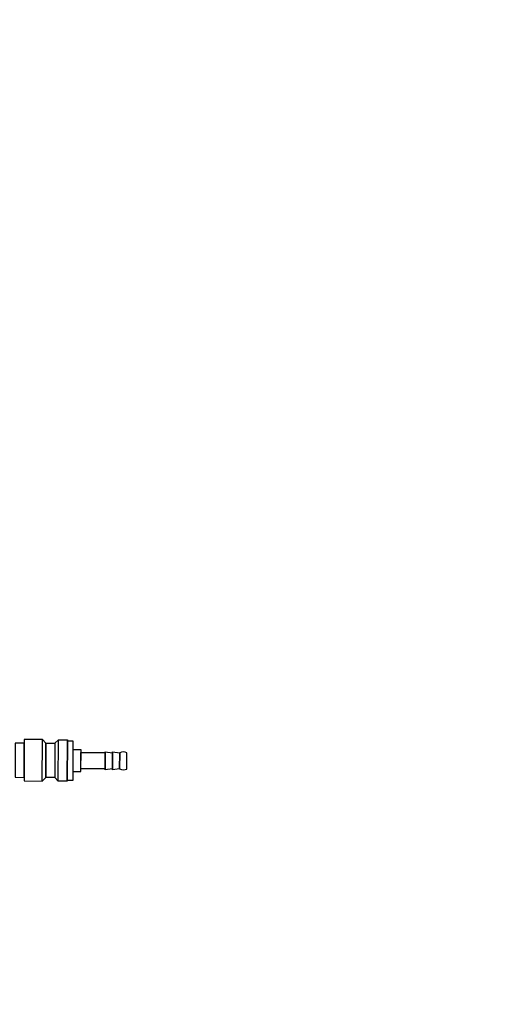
# Model space of a CAD drawing. Header units: millimetres. Extents: x -437 to 139813, y -473 to 90544.
# Tile 49 of 149: x 59809 to 60078, y 62872 to 63418. Entities that reach past the tile are written whole.
import ezdxf

# ---------------------------------------------------------------- set-up
doc = ezdxf.new("R2010")
doc.units = ezdxf.units.MM
doc.linetypes.add('DGN Style 1', pattern=[688.000884, 1.14476, -686.856124])
doc.layers.add('059 Kader (tekening)', color=253, linetype='Continuous', lineweight=13)
for name, color, linetype in [('B4TM', 3, 'Continuous'), ('meubel tek', 7, 'Continuous'), ('Xref', 253, 'Continuous')]:
    doc.layers.add(name, color=color, linetype=linetype)

# ---------------------------------------------------------------- blocks, each defined once
blk = doc.blocks.new('AE1')
at = {"layer": '059 Kader (tekening)', "color": 12, "linetype": 'Continuous', "lineweight": 13}
mesh = blk.add_polyface(dxfattribs=at)
corners = [(0, 0), (1399, 0), (1399, 841), (0, 841)]
mesh.append_faces([[corners[k] for k in face] for face in [(3, 1, 2)]], dxfattribs={"vtx0": -1, "color": 12})
mesh.append_faces([[corners[k] for k in face] for face in [(3, 0, 1)]], dxfattribs={"vtx2": -1, "color": 12})
at = {"layer": '059 Kader (tekening)', "color": 12, "linetype": 'Continuous', "lineweight": 35}
mesh = blk.add_polyface(dxfattribs=at)
corners = [(10, 10), (1389, 10), (1389, 831), (10, 831)]
mesh.append_faces([[corners[k] for k in face] for face in [(0, 2, 3)]], dxfattribs={"vtx0": -1, "color": 12})
mesh.append_faces([[corners[k] for k in face] for face in [(1, 2, 0)]], dxfattribs={"vtx1": -1, "color": 12})
blk = doc.blocks.new('electra en gas-unit ba')
at = {"layer": 'meubel tek', "color": 3}
for p, q in [((-114.8, 285.8), (-114.8, 276.8)), ((-110.8, 285.8), (-110.8, 276.8))]:
    blk.add_line(p, q, dxfattribs=at)
for points in [[(-81.8, 270.3), (-84.8, 270.3), (-84.8, 292.3), (-81.8, 292.3)], [(-81.8, 292.8), (-76.8, 292.8), (-76.8, 269.8), (-81.8, 269.8)], [(-76.8, 269.8), (-74.8, 271.8), (-74.8, 290.8), (-76.8, 292.8)], [(-69.8, 271.8), (-74.8, 271.8), (-74.8, 290.8), (-69.8, 290.8)], [(-67.8, 269.8), (-69.8, 271.8), (-69.8, 290.8), (-67.8, 292.8)], [(-57.8, 292.8), (-67.8, 292.8), (-67.8, 269.8), (-57.8, 269.8)], [(-52.8, 290.8), (-57.8, 290.8), (-57.8, 271.8), (-52.8, 271.8)], [(-106.8, 276.3), (-110.8, 276.8), (-110.8, 285.8), (-106.8, 286.3)], [(-102.8, 276.3), (-106.8, 276.8), (-106.8, 285.8), (-102.8, 286.3)], [(-89.3, 276.8), (-102.8, 276.8), (-102.8, 285.8), (-89.3, 285.8)], [(-84.8, 287.3), (-89.3, 287.3), (-89.3, 275.3), (-84.8, 275.3)]]:
    blk.add_lwpolyline(points, close=True, dxfattribs=at)
for centre, start, end in [((-112.8, 282.05), 61.9275, 118.0725), ((-112.8, 280.55), 241.9275, 298.0725)]:
    blk.add_arc(centre, 4.25, start, end, dxfattribs=at)

msp = doc.modelspace()

# ---------------------------------------------------------------- linework, layer by layer
at = {"layer": 'B4TM'}
msp.add_arc((59679.27, 63289.28), 875, 21.47229, 337.79426, dxfattribs=at)

# ---------------------------------------------------------------- block references
at = {"layer": 'B4TM', "rotation": 179.633272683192}
msp.add_blockref('electra en gas-unit ba', (59755.47, 63288.79), dxfattribs=at)
at = {"layer": 'Xref', "linetype": 'Continuous', "lineweight": 35, "xscale": 100, "yscale": 100, "zscale": 100}
msp.add_blockref('AE1', (-87, 6444.21), dxfattribs=at)

# ---------------------------------------------------------------- meshes
at = {"layer": 'Xref', "linetype": 'DGN Style 1', "lineweight": 13}
mesh = msp.add_polyface(dxfattribs=at)
corners = [(52913, 85844.21), (67613, 85844.21), (67613, 60044.21), (60263, 60044.21), (41813, 60044.21), (41813, 85844.21), (49313, 85844.21), (49313, 85834.21), (52913, 85834.21)]
mesh.append_faces([[corners[k] for k in face] for face in [(3, 1, 2), (1, 8, 0), (7, 5, 6)]], dxfattribs={"vtx0": -1})
mesh.append_faces([[corners[k] for k in face] for face in [(8, 3, 7), (4, 7, 3)]], dxfattribs={"vtx0": -1, "vtx1": -1})
mesh.append_faces([[corners[k] for k in face] for face in [(3, 8, 1)]], dxfattribs={"vtx0": -1, "vtx1": -1, "vtx2": -1})
mesh.append_faces([[corners[k] for k in face] for face in [(7, 4, 5)]], dxfattribs={"vtx0": -1, "vtx2": -1})

doc.saveas('drawing.dxf')
